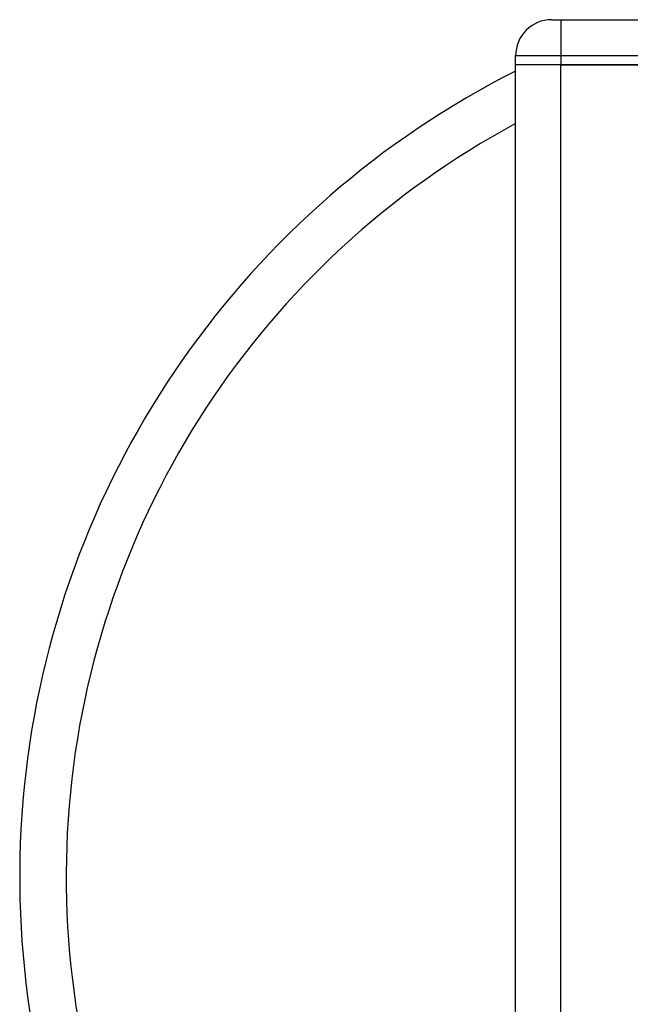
# Model space of a CAD drawing. Header units: millimetres. Extents: x 0 to 420, y 0 to 300.
# Tile 17 of 73: x 163.65 to 168.95, y 146.98 to 155.53. Entities that reach past the tile are written whole.
import ezdxf

# ---------------------------------------------------------------- set-up
doc = ezdxf.new("R2010")
doc.units = ezdxf.units.MM

msp = doc.modelspace()

# ---------------------------------------------------------------- linework, layer by layer
at = {"color": 7, "linetype": 'Continuous', "lineweight": 25}
for p, q in [((168.2693, 155.5287), (168.3476, 155.5287)), ((168.3476, 155.5287), (168.3476, 155.2155)), ((168.3476, 155.5287), (174.6122, 155.5287)), ((167.956, 155.1371), (167.956, 155.2155)), ((168.3476, 155.2155), (167.956, 155.2155)), ((168.3476, 155.2155), (168.3476, 155.1371)), ((174.6122, 155.2155), (168.3476, 155.2155)), ((167.956, 142.2946), (167.956, 155.1371)), ((168.3476, 155.1371), (167.956, 155.1371)), ((168.3476, 155.1371), (167.956, 155.1371)), ((170.8299, 155.1371), (168.3476, 155.1371)), ((168.3476, 155.1371), (174.6122, 155.1371)), ((168.3476, 142.2946), (168.3476, 155.1371))]:
    msp.add_line(p, q, dxfattribs=at)
for centre, radius, start, end in [((168.2693, 155.2155), 0.3132, 90, 180), ((171.4799, 148.0894), 7.8308, 116.74368, 229.98477), ((171.4799, 148.0894), 7.4271, 118.32409, 232.13734)]:
    msp.add_arc(centre, radius, start, end, dxfattribs=at)

doc.saveas('drawing.dxf')
